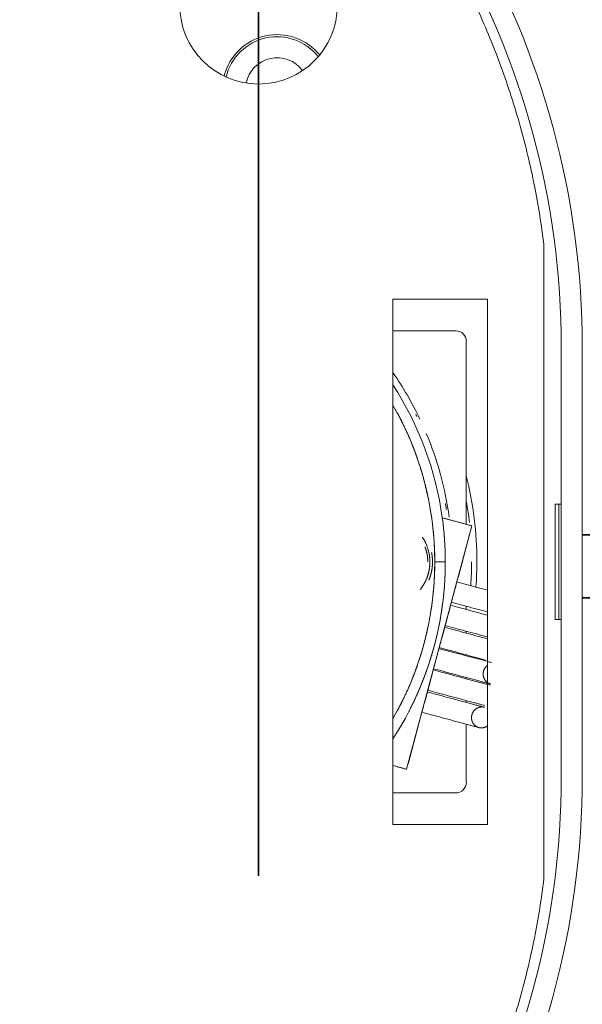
# Model space of a CAD drawing. Header units: millimetres. Extents: x 4 to 1188, y 1 to 840.
# Tile 90 of 203: x 253 to 261, y 683 to 696. Entities that reach past the tile are written whole.
import ezdxf

# ---------------------------------------------------------------- set-up
doc = ezdxf.new("R2010")
doc.units = ezdxf.units.MM
doc.layers.add('1', color=7, linetype='Continuous')
doc.styles.add('Arial Unicode MS', font='Arial Unicode MS')
doc.dimstyles.get("Standard").update_dxf_attribs({"dimtxt": 0.18, "dimasz": 0.18, "dimexe": 0.18, "dimexo": 0.0625, "dimgap": 0.09, "dimtad": 0, "dimtih": 1, "dimtoh": 1, "dimdec": 4, "dimzin": 0, "dimdsep": 46, "dimtxsty": 'Standard', "dimcen": 0.09, "dimadec": 0, "dimazin": 0, "dimtfac": 1, "dimtdec": 4, "dimtofl": 0, "dimtmove": 0, "dimatfit": 3, "dimfxl": 0, "dimtolj": 1, "dimtzin": 0, "dimarcsym": 0})

# ---------------------------------------------------------------- blocks, each defined once
blk = doc.blocks.new('_U10')
at = {"layer": '1', "color": 18, "lineweight": 35}
for p, q in [((238.717, 599.868), (238.717, 822.725)), ((414.26, 599.868), (414.26, 822.725)), ((238.717, 820.725), (414.26, 820.725))]:
    blk.add_line(p, q, dxfattribs=at)
at = {"layer": '1', "color": 18, "lineweight": 70}
for points in [[(238.717, 820.725), (242.217, 821.501), (242.217, 819.949)], [(414.26, 820.725), (410.76, 819.949), (410.76, 821.501)]]:
    blk.add_solid(points, dxfattribs=at)
at = {"layer": '1', "color": 18, "linetype": 'Continuous', "lineweight": 13, "insert": (315.971, 823.285), "char_height": 5, "attachment_point": 7, "line_spacing_factor": 1.047437, "style": 'Arial Unicode MS'}
blk.add_mtext('\\fArial Unicode MS|b0|i0;\\W1.0000;{\\H1.21x;(}1229{\\H1.21x;)}', dxfattribs=at)

msp = doc.modelspace()

# ---------------------------------------------------------------- linework, layer by layer
at = {"layer": '1', "color": 18, "linetype": 'Continuous', "lineweight": 35}
msp.add_line((256.3742, 684.3109), (256.3742, 808.7252), dxfattribs=at)
at = {"layer": '1', "color": 154, "linetype": 'Continuous', "lineweight": 13}
for p, q in [((260.2523, 692.8949), (260.2523, 684.2697)), ((258.2012, 685.0117), (258.2012, 692.1546)), ((258.2012, 692.1546), (259.487, 692.1546)), ((259.487, 692.1546), (259.487, 685.0117)), ((258.2013, 691.7252), (259.0553, 691.7252)), ((259.1981, 691.5824), (259.1981, 689.0939)), ((260.4886, 685.6621), (260.4886, 691.5025)), ((260.7743, 685.6621), (260.7743, 691.5025)), ((260.4071, 689.368), (260.4886, 689.368)), ((260.4071, 687.7966), (260.4071, 689.368)), ((260.4567, 687.7966), (260.4567, 689.368)), ((258.3868, 685.7618), (259.2742, 689.0736)), ((258.3868, 685.7618), (259.2742, 689.0736)), ((258.3868, 685.7618), (259.2742, 689.0736)), ((259.2742, 689.0736), (258.8717, 689.1814)), ((259.2742, 689.0736), (258.8717, 689.1814)), ((259.2742, 689.0736), (258.8717, 689.1814)), ((258.9124, 688.5824), (258.7696, 688.5824)), ((258.9124, 688.5824), (258.7696, 688.5824)), ((258.7696, 688.5824), (258.9124, 688.5824)), ((258.9124, 688.5824), (258.7696, 688.5824)), ((258.7696, 688.5824), (258.9124, 688.5824)), ((258.7696, 688.5824), (258.9124, 688.5824)), ((259.1981, 687.9785), (259.1981, 687.9345)), ((260.4886, 687.7966), (260.4071, 687.7966)), ((259.1981, 687.6387), (259.1981, 687.613)), ((259.1981, 687.3172), (259.1981, 687.305)), ((259.1981, 687.0092), (259.1981, 686.9917)), ((259.1981, 686.6959), (259.1981, 686.6702)), ((259.1981, 686.3745), (259.1981, 685.5824)), ((258.2012, 685.8115), (258.3868, 685.7618)), ((258.2012, 685.8115), (258.3868, 685.7618)), ((258.2012, 685.8115), (258.3868, 685.7618)), ((259.0553, 685.4395), (258.2013, 685.4395)), ((259.487, 685.0117), (258.2012, 685.0117))]:
    msp.add_line(p, q, dxfattribs=at)
at = {"layer": '1', "color": 154, "linetype": 'Continuous', "lineweight": 35}
for p, q in [((262.7696, 688.9502), (260.7743, 688.9502)), ((260.7743, 688.0931), (262.7696, 688.0931))]:
    msp.add_line(p, q, dxfattribs=at)
at = {"layer": '1', "color": 154, "linetype": 'Continuous', "lineweight": 13}
msp.add_circle((256.3742, 696.1537), 1.0714, dxfattribs=at)
for centre, radius, start, end in [((249.3457, 691.5025), 11.4286, 0, 60), ((249.3457, 691.5025), 11.1429, 0, 60), ((256.6267, 695.0109), 0.7429, 38.87438, 166.03875), ((256.6267, 695.0109), 0.7143, 38.42437, 166.49438), ((256.6267, 695.0109), 0.4286, 36.29812, 168.62062), ((259.0553, 691.5824), 0.1429, 0, 90), ((254.4838, 688.5824), 4.5214, 25.45313, 34.70062), ((254.4838, 688.5824), 4.4286, 7.77397, 32.92435), ((254.4838, 688.5824), 4.4286, 7.77397, 32.92435), ((254.4838, 688.5824), 4.4286, 7.77397, 32.92435), ((254.4838, 688.5824), 4.4286, 7.77397, 32.92435), ((254.4838, 688.5824), 4.4286, 7.77397, 32.92435), ((254.4838, 688.5824), 4.4286, 7.77397, 32.92435), ((254.4838, 688.5824), 4.2857, 360, 29.84344), ((254.4838, 688.5824), 4.2857, 360, 29.84344), ((254.4838, 688.5824), 4.2857, 360, 29.84344), ((254.4838, 688.5824), 4.5214, 7.70625, 22.725), ((254.4838, 688.5824), 4.8571, 0, 13.93313), ((254.4835, 688.5827), 4.5, 9.46669, 10.13429), ((254.4838, 688.5824), 4.7857, 6.40687, 9.91688), ((254.4838, 688.5824), 4.4286, 360, 7.77397), ((254.4838, 688.5824), 4.4286, 360, 7.77397), ((254.4838, 688.5824), 4.4286, 360, 7.77397), ((254.4838, 688.5824), 4.2857, 330.15656, 360), ((254.4838, 688.5824), 4.4286, 327.07821, 360), ((254.4838, 688.5824), 4.2857, 330.15656, 360), ((254.4838, 688.5824), 4.4286, 327.07821, 360), ((254.4838, 688.5824), 4.2857, 330.15656, 360), ((254.4838, 688.5824), 4.4286, 327.07821, 360), ((254.4838, 688.5824), 4.7857, 356.16938, 0), ((254.4838, 688.5824), 4.8571, 356.0175, 0), ((249.3457, 685.6621), 11.1429, 300, 360), ((249.3457, 685.6621), 11.4286, 300, 360), ((259.0553, 685.5824), 0.1429, 270, 0)]:
    msp.add_arc(centre, radius, start, end, dxfattribs=at)
for points, weights in [([(254.8672, 701.0343), (257.8984, 699.2844), (259.8275, 696.3658), (260.2523, 692.8949)], [0.527058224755, 0.490523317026, 0.490986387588, 0.528447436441]), ([(258.5125, 690.5869), (258.5168, 690.5784), (258.521, 690.5699), (258.5252, 690.5613)], [1, 0.999996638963, 0.999996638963, 1]), ([(258.9222, 689.3229), (258.9238, 689.3135), (258.9253, 689.3041), (258.9268, 689.2947)], [1, 0.999996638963, 0.999996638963, 1]), ([(258.6742, 688.5824), (258.6742, 688.649), (258.6628, 688.7185), (258.6366, 688.7876)], [0.956578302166, 0.85780162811, 0.774324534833, 0.706147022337]), ([(258.6742, 688.5824), (258.6742, 688.635), (258.6671, 688.6895), (258.6511, 688.7444)], [0.956578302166, 0.876853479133, 0.807095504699, 0.747304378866]), ([(258.6742, 688.5824), (258.6742, 688.635), (258.6671, 688.6895), (258.6511, 688.7444)], [0.956578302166, 0.876853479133, 0.807095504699, 0.747304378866]), ([(259.0693, 688.3088), (259.0693, 688.3088), (258.9953, 688.0328), (258.9953, 688.0328)], [1, 0.333351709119, 0.33333333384, 0.999944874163]), ([(259.0693, 688.3088), (259.0693, 688.3088), (258.9953, 688.0328), (258.9953, 688.0328)], [1, 0.333351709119, 0.33333333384, 0.999944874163]), ([(259.0693, 688.3088), (259.0693, 688.3088), (258.9953, 688.0328), (258.9953, 688.0328)], [1, 0.333351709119, 0.33333333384, 0.999944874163]), ([(258.9843, 687.9917), (258.9843, 687.9917), (258.9104, 687.7157), (258.9104, 687.7157)], [1, 0.333351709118, 0.33333333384, 0.999944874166]), ([(258.9843, 687.9917), (258.9843, 687.9917), (258.9104, 687.7157), (258.9104, 687.7157)], [1, 0.333351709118, 0.33333333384, 0.999944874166]), ([(258.9843, 687.9917), (258.9843, 687.9917), (258.9104, 687.7157), (258.9104, 687.7157)], [1, 0.333351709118, 0.33333333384, 0.999944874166]), ([(258.904, 687.6918), (258.904, 687.6918), (258.83, 687.4158), (258.83, 687.4158)], [1, 0.333351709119, 0.33333333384, 0.999944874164]), ([(258.904, 687.6918), (258.904, 687.6918), (258.83, 687.4158), (258.83, 687.4158)], [1, 0.333351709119, 0.33333333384, 0.999944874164]), ([(258.904, 687.6918), (258.904, 687.6918), (258.83, 687.4158), (258.83, 687.4158)], [1, 0.333351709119, 0.33333333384, 0.999944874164]), ([(258.827, 687.4044), (258.827, 687.4044), (258.8146, 687.3584), (258.79, 687.2664)], [1, 0.666668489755, 0.500001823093, 0.500000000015]), ([(258.827, 687.4044), (258.827, 687.4044), (258.8146, 687.3584), (258.79, 687.2664)], [1, 0.666668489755, 0.500001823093, 0.500000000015]), ([(258.827, 687.4044), (258.827, 687.4044), (258.8146, 687.3584), (258.79, 687.2664)], [1, 0.666668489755, 0.500001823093, 0.500000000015]), ([(259.5282, 686.9208), (259.4175, 686.9504), (259.3581, 687.0804), (259.4868, 687.1745)], [1, 0.545822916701, 0.401061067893, 0.565714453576]), ([(259.5282, 686.9208), (259.4175, 686.9504), (259.3581, 687.0804), (259.4868, 687.1745)], [1, 0.545822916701, 0.401061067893, 0.565714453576]), ([(259.5282, 686.9208), (259.4175, 686.9504), (259.3581, 687.0804), (259.4868, 687.1745)], [1, 0.545822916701, 0.401061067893, 0.565714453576]), ([(258.7327, 687.0525), (258.7004, 686.932), (258.6747, 686.8361), (258.6747, 686.8361)], [0.548477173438, 0.412373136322, 0.562862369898, 0.999944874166]), ([(258.7327, 687.0525), (258.7004, 686.932), (258.6747, 686.8361), (258.6747, 686.8361)], [0.548477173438, 0.412373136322, 0.562862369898, 0.999944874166]), ([(258.7327, 687.0525), (258.7004, 686.932), (258.6747, 686.8361), (258.6747, 686.8361)], [0.548477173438, 0.412373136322, 0.562862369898, 0.999944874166]), ([(258.6683, 686.8122), (258.6683, 686.8122), (258.5943, 686.5362), (258.5943, 686.5362)], [1, 0.333351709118, 0.33333333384, 0.999944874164]), ([(258.6683, 686.8122), (258.6683, 686.8122), (258.5943, 686.5362), (258.5943, 686.5362)], [1, 0.333351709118, 0.33333333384, 0.999944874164]), ([(258.6683, 686.8122), (258.6683, 686.8122), (258.5943, 686.5362), (258.5943, 686.5362)], [1, 0.333351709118, 0.33333333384, 0.999944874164]), ([(259.3695, 686.3285), (259.1035, 686.3997), (259.1775, 686.6757), (259.4434, 686.6044)], [1, 0.333333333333, 0.333333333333, 1]), ([(259.3695, 686.3285), (259.1035, 686.3997), (259.1775, 686.6757), (259.4434, 686.6044)], [1, 0.333333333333, 0.333333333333, 1]), ([(259.3695, 686.3285), (259.1035, 686.3997), (259.1775, 686.6757), (259.4434, 686.6044)], [1, 0.333333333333, 0.333333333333, 1]), ([(259.4873, 686.3525), (259.4493, 686.3234), (259.4062, 686.3186), (259.3695, 686.3285)], [0.561392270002, 0.637266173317, 0.783468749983, 1]), ([(259.4873, 686.3525), (259.4493, 686.3234), (259.4062, 686.3186), (259.3695, 686.3285)], [0.561392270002, 0.637266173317, 0.783468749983, 1]), ([(259.4873, 686.3525), (259.4493, 686.3234), (259.4062, 686.3186), (259.3695, 686.3285)], [0.561392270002, 0.637266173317, 0.783468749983, 1]), ([(260.2523, 684.2697), (259.8275, 680.7988), (257.8984, 677.8802), (254.8672, 676.1303)], [0.528447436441, 0.490986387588, 0.490523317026, 0.527058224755])]:
    msp.add_rational_spline(points, weights, degree=3, dxfattribs=at)
for points, degree, knots in [([(258.2569, 690.6149), (258.2602, 690.6088), (258.3627, 690.417), (258.5239, 690.028), (258.6461, 689.625), (258.7283, 689.2121), (258.7696, 688.793), (258.7696, 688.5824)], 2, [0, 0, 0, 0.0065567, 0.2052454, 0.403934, 0.6026227, 0.8013113, 1, 1, 1]), ([(258.2569, 690.6149), (258.2602, 690.6088), (258.3627, 690.417), (258.5239, 690.028), (258.6461, 689.625), (258.7283, 689.2121), (258.7696, 688.793), (258.7696, 688.5824)], 2, [0, 0, 0, 0.0065567, 0.2052454, 0.403934, 0.6026227, 0.8013113, 1, 1, 1]), ([(258.2569, 690.6149), (258.2602, 690.6088), (258.3627, 690.417), (258.5239, 690.028), (258.6461, 689.625), (258.7283, 689.2121), (258.7696, 688.793), (258.7696, 688.5824)], 2, [0, 0, 0, 0.0065567, 0.2052454, 0.403934, 0.6026227, 0.8013113, 1, 1, 1]), ([(258.7028, 688.5824), (258.7028, 688.6122), (258.697, 688.6714), (258.6795, 688.7594), (258.6337, 688.8699), (258.6005, 688.9197)], 2, [0, 0, 0, 0.1666667, 0.3333333, 0.6666667, 1, 1, 1]), ([(258.7256, 688.7102), (258.7259, 688.709), (258.7323, 688.6768), (258.7385, 688.6141), (258.7385, 688.5824)], 2, [0, 0, 0, 0.0193675, 0.5096837, 1, 1, 1]), ([(258.2452, 686.2447), (258.3172, 686.3606), (258.4686, 686.6414), (258.6148, 686.976), (258.7331, 687.3215), (258.8224, 687.6756), (258.8824, 688.0358), (258.9124, 688.3997), (258.9124, 688.5824)], 2, [0, 0, 0, 0.1107982, 0.2589985, 0.4071988, 0.5553991, 0.7035994, 0.8517997, 1, 1, 1]), ([(258.2452, 686.2447), (258.3172, 686.3606), (258.4686, 686.6414), (258.6148, 686.976), (258.7331, 687.3215), (258.8224, 687.6756), (258.8824, 688.0358), (258.9124, 688.3997), (258.9124, 688.5824)], 2, [0, 0, 0, 0.1107982, 0.2589985, 0.4071988, 0.5553991, 0.7035994, 0.8517997, 1, 1, 1]), ([(258.2452, 686.2447), (258.3172, 686.3606), (258.4686, 686.6414), (258.6148, 686.976), (258.7331, 687.3215), (258.8224, 687.6756), (258.8824, 688.0358), (258.9124, 688.3997), (258.9124, 688.5824)], 2, [0, 0, 0, 0.1107982, 0.2589985, 0.4071988, 0.5553991, 0.7035994, 0.8517997, 1, 1, 1]), ([(258.7696, 688.5824), (258.7696, 688.3719), (258.7283, 687.9528), (258.6462, 687.5398), (258.5239, 687.1369), (258.3628, 686.7479), (258.2602, 686.556), (258.2569, 686.5499)], 2, [0, 0, 0, 0.1986887, 0.3973773, 0.596066, 0.7947546, 0.9934433, 1, 1, 1]), ([(258.7696, 688.5824), (258.7696, 688.3719), (258.7283, 687.9528), (258.6462, 687.5398), (258.5239, 687.1369), (258.3628, 686.7479), (258.2602, 686.556), (258.2569, 686.5499)], 2, [0, 0, 0, 0.1986887, 0.3973773, 0.596066, 0.7947546, 0.9934433, 1, 1, 1]), ([(258.7696, 688.5824), (258.7696, 688.3719), (258.7283, 687.9528), (258.6462, 687.5398), (258.5239, 687.1369), (258.3628, 686.7479), (258.2602, 686.556), (258.2569, 686.5499)], 2, [0, 0, 0, 0.1986887, 0.3973773, 0.596066, 0.7947546, 0.9934433, 1, 1, 1]), ([(258.5706, 688.2042), (258.5864, 688.224), (258.6336, 688.2947), (258.6794, 688.4052), (258.6969, 688.4932), (258.7028, 688.5524), (258.7028, 688.5824)], 2, [0, 0, 0, 0.1237678, 0.4158452, 0.7079226, 0.8539613, 1, 1, 1]), ([(258.6629, 688.3659), (258.6811, 688.4136), (258.6969, 688.4932), (258.7028, 688.5524), (258.7028, 688.5824)], 2, [0, 0, 0, 0.461352, 0.730676, 1, 1, 1]), ([(258.6629, 688.3659), (258.6811, 688.4136), (258.6969, 688.4932), (258.7028, 688.5524), (258.7028, 688.5824)], 2, [0, 0, 0, 0.461352, 0.730676, 1, 1, 1]), ([(258.9124, 688.5824), (258.9124, 688.3998), (258.8824, 688.0359), (258.8225, 687.6757), (258.7367, 687.3357), (258.6833, 687.1764)], 2, [0, 0, 0, 0.2550776, 0.5101553, 0.7652329, 1, 1, 1]), ([(258.9124, 688.5824), (258.9124, 688.3998), (258.8824, 688.0359), (258.8225, 687.6757), (258.7367, 687.3357), (258.6833, 687.1764)], 2, [0, 0, 0, 0.2550776, 0.5101553, 0.7652329, 1, 1, 1]), ([(258.7385, 688.5824), (258.7385, 688.5508), (258.7323, 688.4881), (258.7138, 688.3949), (258.6895, 688.3363), (258.6895, 688.3363)], 2, [0, 0, 0, 0.2499063, 0.4998126, 0.9996251, 1, 1, 1]), ([(258.7385, 688.5824), (258.7385, 688.5508), (258.7323, 688.4881), (258.7156, 688.4038), (258.6963, 688.3532)], 2, [0, 0, 0, 0.2692877, 0.5385755, 1, 1, 1]), ([(258.7385, 688.5824), (258.7385, 688.5508), (258.7323, 688.4881), (258.7156, 688.4038), (258.6963, 688.3532)], 2, [0, 0, 0, 0.2692877, 0.5385755, 1, 1, 1]), ([(258.9124, 688.5824), (258.9124, 688.3998), (258.8824, 688.0359), (258.8225, 687.6757), (258.7439, 687.3644), (258.7017, 687.2325)], 2, [0, 0, 0, 0.2660547, 0.5321095, 0.7981642, 1, 1, 1]), ([(259.4871, 688.1969), (259.44, 688.2095), (259.3412, 688.236), (259.1957, 688.2749), (259.1082, 688.2984), (259.0693, 688.3088)], 3, [0, 0, 0, 0, 0.3224502, 0.6612251, 1, 1, 1, 1]), ([(259.0693, 688.3088), (259.1082, 688.2984), (259.1957, 688.2749), (259.3412, 688.236), (259.44, 688.2095), (259.4871, 688.1969)], 3, [0, 0, 0, 0, 0.3387749, 0.6775498, 1, 1, 1, 1]), ([(259.4871, 688.1969), (259.44, 688.2095), (259.3412, 688.236), (259.1957, 688.2749), (259.1082, 688.2984), (259.0693, 688.3088)], 3, [0, 0, 0, 0, 0.3224502, 0.6612251, 1, 1, 1, 1]), ([(259.0693, 688.3088), (259.1082, 688.2984), (259.1957, 688.2749), (259.3412, 688.236), (259.44, 688.2095), (259.4871, 688.1969)], 3, [0, 0, 0, 0, 0.3387749, 0.6775498, 1, 1, 1, 1]), ([(259.0693, 688.3088), (259.1082, 688.2984), (259.1957, 688.2749), (259.3412, 688.236), (259.44, 688.2095), (259.4871, 688.1969)], 3, [0, 0, 0, 0, 0.3387749, 0.6775498, 1, 1, 1, 1]), ([(259.4871, 688.1969), (259.44, 688.2095), (259.3412, 688.236), (259.1957, 688.2749), (259.1082, 688.2984), (259.0693, 688.3088)], 3, [0, 0, 0, 0, 0.3224502, 0.6612251, 1, 1, 1, 1]), ([(259.4876, 687.8568), (259.4857, 687.8574), (259.4601, 687.8642), (259.3853, 687.8843), (259.2586, 687.9182), (259.1108, 687.9578), (259.0233, 687.9813), (258.9843, 687.9917)], 3, [0, 0, 0, 0, 0.011535, 0.1527443, 0.4351629, 0.7175814, 1, 1, 1, 1]), ([(259.4876, 687.8568), (259.4857, 687.8574), (259.4601, 687.8642), (259.3853, 687.8843), (259.2586, 687.9182), (259.1108, 687.9578), (259.0233, 687.9813), (258.9843, 687.9917)], 3, [0, 0, 0, 0, 0.011535, 0.1527443, 0.4351629, 0.7175814, 1, 1, 1, 1]), ([(258.9843, 687.9917), (259.0233, 687.9813), (259.1108, 687.9578), (259.2586, 687.9182), (259.3853, 687.8843), (259.4601, 687.8642), (259.4857, 687.8574), (259.4876, 687.8568)], 3, [0, 0, 0, 0, 0.2824186, 0.5648371, 0.8472557, 0.988465, 1, 1, 1, 1]), ([(259.4876, 687.8568), (259.4857, 687.8574), (259.4601, 687.8642), (259.3853, 687.8843), (259.2586, 687.9182), (259.1108, 687.9578), (259.0233, 687.9813), (258.9843, 687.9917)], 3, [0, 0, 0, 0, 0.011535, 0.1527443, 0.4351629, 0.7175814, 1, 1, 1, 1]), ([(258.9843, 687.9917), (259.0233, 687.9813), (259.1108, 687.9578), (259.2586, 687.9182), (259.3853, 687.8843), (259.4601, 687.8642), (259.4857, 687.8574), (259.4876, 687.8568)], 3, [0, 0, 0, 0, 0.2824186, 0.5648371, 0.8472557, 0.988465, 1, 1, 1, 1]), ([(258.9843, 687.9917), (259.0233, 687.9813), (259.1108, 687.9578), (259.2586, 687.9182), (259.3853, 687.8843), (259.4601, 687.8642), (259.4857, 687.8574), (259.4876, 687.8568)], 3, [0, 0, 0, 0, 0.2824186, 0.5648371, 0.8472557, 0.988465, 1, 1, 1, 1]), ([(258.9953, 688.0328), (259.0343, 688.0224), (259.1218, 687.999), (259.2696, 687.9593), (259.3944, 687.9259), (259.4656, 687.9068), (259.4877, 687.9009)], 3, [0, 0, 0, 0, 0.2887253, 0.5774506, 0.8661758, 1, 1, 1, 1]), ([(259.4877, 687.9009), (259.4656, 687.9068), (259.3944, 687.9259), (259.2696, 687.9593), (259.1218, 687.999), (259.0343, 688.0224), (258.9953, 688.0328)], 3, [0, 0, 0, 0, 0.1338242, 0.4225494, 0.7112747, 1, 1, 1, 1]), ([(258.9953, 688.0328), (259.0343, 688.0224), (259.1218, 687.999), (259.2696, 687.9593), (259.3944, 687.9259), (259.4656, 687.9068), (259.4877, 687.9009)], 3, [0, 0, 0, 0, 0.2887253, 0.5774506, 0.8661758, 1, 1, 1, 1]), ([(259.4877, 687.9009), (259.4656, 687.9068), (259.3944, 687.9259), (259.2696, 687.9593), (259.1218, 687.999), (259.0343, 688.0224), (258.9953, 688.0328)], 3, [0, 0, 0, 0, 0.1338242, 0.4225494, 0.7112747, 1, 1, 1, 1]), ([(259.4877, 687.9009), (259.4656, 687.9068), (259.3944, 687.9259), (259.2696, 687.9593), (259.1218, 687.999), (259.0343, 688.0224), (258.9953, 688.0328)], 3, [0, 0, 0, 0, 0.1338242, 0.4225494, 0.7112747, 1, 1, 1, 1]), ([(258.9953, 688.0328), (259.0343, 688.0224), (259.1218, 687.999), (259.2696, 687.9593), (259.3944, 687.9259), (259.4656, 687.9068), (259.4877, 687.9009)], 3, [0, 0, 0, 0, 0.2887253, 0.5774506, 0.8661758, 1, 1, 1, 1]), ([(258.904, 687.6918), (258.9429, 687.6814), (259.0304, 687.6579), (259.1783, 687.6183), (259.3049, 687.5844), (259.4021, 687.5583), (259.4546, 687.5442), (259.4827, 687.5367), (259.4887, 687.5351)], 3, [0, 0, 0, 0, 0.241628, 0.4832559, 0.7248839, 0.8456979, 0.9665119, 1, 1, 1, 1]), ([(258.904, 687.6918), (258.9429, 687.6814), (259.0304, 687.6579), (259.1783, 687.6183), (259.3049, 687.5844), (259.4021, 687.5583), (259.4546, 687.5442), (259.4827, 687.5367), (259.4887, 687.5351)], 3, [0, 0, 0, 0, 0.241628, 0.4832559, 0.7248839, 0.8456979, 0.9665119, 1, 1, 1, 1]), ([(259.4887, 687.5351), (259.4827, 687.5367), (259.4546, 687.5442), (259.4021, 687.5583), (259.3049, 687.5844), (259.1783, 687.6183), (259.0304, 687.6579), (258.9429, 687.6814), (258.904, 687.6918)], 3, [0, 0, 0, 0, 0.0334881, 0.1543021, 0.2751161, 0.5167441, 0.758372, 1, 1, 1, 1]), ([(258.904, 687.6918), (258.9429, 687.6814), (259.0304, 687.6579), (259.1783, 687.6183), (259.3049, 687.5844), (259.4021, 687.5583), (259.4546, 687.5442), (259.4827, 687.5367), (259.4887, 687.5351)], 3, [0, 0, 0, 0, 0.241628, 0.4832559, 0.7248839, 0.8456979, 0.9665119, 1, 1, 1, 1]), ([(259.4887, 687.5351), (259.4827, 687.5367), (259.4546, 687.5442), (259.4021, 687.5583), (259.3049, 687.5844), (259.1783, 687.6183), (259.0304, 687.6579), (258.9429, 687.6814), (258.904, 687.6918)], 3, [0, 0, 0, 0, 0.0334881, 0.1543021, 0.2751161, 0.5167441, 0.758372, 1, 1, 1, 1]), ([(259.4887, 687.5351), (259.4827, 687.5367), (259.4546, 687.5442), (259.4021, 687.5583), (259.3049, 687.5844), (259.1783, 687.6183), (259.0304, 687.6579), (258.9429, 687.6814), (258.904, 687.6918)], 3, [0, 0, 0, 0, 0.0334881, 0.1543021, 0.2751161, 0.5167441, 0.758372, 1, 1, 1, 1]), ([(258.9104, 687.7157), (258.9493, 687.7053), (259.0368, 687.6818), (259.1847, 687.6422), (259.3113, 687.6083), (259.4085, 687.5823), (259.4588, 687.5688), (259.4848, 687.5618), (259.4887, 687.5608)], 3, [0, 0, 0, 0, 0.2445642, 0.4891284, 0.7336925, 0.8559746, 0.9782567, 1, 1, 1, 1]), ([(258.9104, 687.7157), (258.9493, 687.7053), (259.0368, 687.6818), (259.1847, 687.6422), (259.3113, 687.6083), (259.4085, 687.5823), (259.4588, 687.5688), (259.4848, 687.5618), (259.4887, 687.5608)], 3, [0, 0, 0, 0, 0.2445642, 0.4891284, 0.7336925, 0.8559746, 0.9782567, 1, 1, 1, 1]), ([(259.4887, 687.5608), (259.4848, 687.5618), (259.4588, 687.5688), (259.4085, 687.5823), (259.3113, 687.6083), (259.1847, 687.6422), (259.0368, 687.6818), (258.9493, 687.7053), (258.9104, 687.7157)], 3, [0, 0, 0, 0, 0.0217433, 0.1440254, 0.2663075, 0.5108716, 0.7554358, 1, 1, 1, 1]), ([(258.9104, 687.7157), (258.9493, 687.7053), (259.0368, 687.6818), (259.1847, 687.6422), (259.3113, 687.6083), (259.4085, 687.5823), (259.4588, 687.5688), (259.4848, 687.5618), (259.4887, 687.5608)], 3, [0, 0, 0, 0, 0.2445642, 0.4891284, 0.7336925, 0.8559746, 0.9782567, 1, 1, 1, 1]), ([(259.4887, 687.5608), (259.4848, 687.5618), (259.4588, 687.5688), (259.4085, 687.5823), (259.3113, 687.6083), (259.1847, 687.6422), (259.0368, 687.6818), (258.9493, 687.7053), (258.9104, 687.7157)], 3, [0, 0, 0, 0, 0.0217433, 0.1440254, 0.2663075, 0.5108716, 0.7554358, 1, 1, 1, 1]), ([(259.4887, 687.5608), (259.4848, 687.5618), (259.4588, 687.5688), (259.4085, 687.5823), (259.3113, 687.6083), (259.1847, 687.6422), (259.0368, 687.6818), (258.9493, 687.7053), (258.9104, 687.7157)], 3, [0, 0, 0, 0, 0.0217433, 0.1440254, 0.2663075, 0.5108716, 0.7554358, 1, 1, 1, 1]), ([(259.5399, 687.2134), (259.5318, 687.2156), (259.5062, 687.2224), (259.4584, 687.2352), (259.3943, 687.2524), (259.3251, 687.271), (259.2279, 687.297), (259.1013, 687.3309), (258.9534, 687.3706), (258.8659, 687.394), (258.827, 687.4044)], 3, [0, 0, 0, 0, 0.047619, 0.1428571, 0.2380952, 0.3333333, 0.4285714, 0.6190476, 0.8095238, 1, 1, 1, 1]), ([(259.5399, 687.2134), (259.5318, 687.2156), (259.5062, 687.2224), (259.4584, 687.2352), (259.3943, 687.2524), (259.3251, 687.271), (259.2279, 687.297), (259.1013, 687.3309), (258.9534, 687.3706), (258.8659, 687.394), (258.827, 687.4044)], 3, [0, 0, 0, 0, 0.047619, 0.1428571, 0.2380952, 0.3333333, 0.4285714, 0.6190476, 0.8095238, 1, 1, 1, 1]), ([(258.827, 687.4044), (258.8659, 687.394), (258.9534, 687.3706), (259.1013, 687.3309), (259.2279, 687.297), (259.3251, 687.271), (259.3943, 687.2524), (259.4584, 687.2352), (259.5062, 687.2224), (259.5318, 687.2156), (259.5399, 687.2134)], 3, [0, 0, 0, 0, 0.1904762, 0.3809524, 0.5714286, 0.6666667, 0.7619048, 0.8571429, 0.952381, 1, 1, 1, 1]), ([(258.827, 687.4044), (258.8659, 687.394), (258.9534, 687.3706), (259.1013, 687.3309), (259.2279, 687.297), (259.3251, 687.271), (259.3943, 687.2524), (259.4584, 687.2352), (259.5062, 687.2224), (259.5318, 687.2156), (259.5399, 687.2134)], 3, [0, 0, 0, 0, 0.1904762, 0.3809524, 0.5714286, 0.6666667, 0.7619048, 0.8571429, 0.952381, 1, 1, 1, 1]), ([(259.5399, 687.2134), (259.5318, 687.2156), (259.5062, 687.2224), (259.4584, 687.2352), (259.3943, 687.2524), (259.3251, 687.271), (259.2279, 687.297), (259.1013, 687.3309), (258.9534, 687.3706), (258.8659, 687.394), (258.827, 687.4044)], 3, [0, 0, 0, 0, 0.047619, 0.1428571, 0.2380952, 0.3333333, 0.4285714, 0.6190476, 0.8095238, 1, 1, 1, 1]), ([(258.827, 687.4044), (258.8659, 687.394), (258.9534, 687.3706), (259.1013, 687.3309), (259.2279, 687.297), (259.3251, 687.271), (259.3943, 687.2524), (259.4584, 687.2352), (259.5062, 687.2224), (259.5318, 687.2156), (259.5399, 687.2134)], 3, [0, 0, 0, 0, 0.1904762, 0.3809524, 0.5714286, 0.6666667, 0.7619048, 0.8571429, 0.952381, 1, 1, 1, 1]), ([(259.4603, 687.2469), (259.4401, 687.2523), (259.3974, 687.2638), (259.3281, 687.2823), (259.231, 687.3084), (259.1043, 687.3423), (258.9565, 687.3819), (258.8689, 687.4054), (258.83, 687.4158)], 3, [0, 0, 0, 0, 0.1111111, 0.2222222, 0.3333333, 0.5555556, 0.7777778, 1, 1, 1, 1]), ([(259.4603, 687.2469), (259.4401, 687.2523), (259.3974, 687.2638), (259.3281, 687.2823), (259.231, 687.3084), (259.1043, 687.3423), (258.9565, 687.3819), (258.8689, 687.4054), (258.83, 687.4158)], 3, [0, 0, 0, 0, 0.1111111, 0.2222222, 0.3333333, 0.5555556, 0.7777778, 1, 1, 1, 1]), ([(258.83, 687.4158), (258.8689, 687.4054), (258.9565, 687.3819), (259.1043, 687.3423), (259.231, 687.3084), (259.3281, 687.2823), (259.3974, 687.2638), (259.4401, 687.2523), (259.4603, 687.2469)], 3, [0, 0, 0, 0, 0.2222222, 0.4444444, 0.6666667, 0.7777778, 0.8888889, 1, 1, 1, 1]), ([(259.4603, 687.2469), (259.4401, 687.2523), (259.3974, 687.2638), (259.3281, 687.2823), (259.231, 687.3084), (259.1043, 687.3423), (258.9565, 687.3819), (258.8689, 687.4054), (258.83, 687.4158)], 3, [0, 0, 0, 0, 0.1111111, 0.2222222, 0.3333333, 0.5555556, 0.7777778, 1, 1, 1, 1]), ([(258.83, 687.4158), (258.8689, 687.4054), (258.9565, 687.3819), (259.1043, 687.3423), (259.231, 687.3084), (259.3281, 687.2823), (259.3974, 687.2638), (259.4401, 687.2523), (259.4603, 687.2469)], 3, [0, 0, 0, 0, 0.2222222, 0.4444444, 0.6666667, 0.7777778, 0.8888889, 1, 1, 1, 1]), ([(258.83, 687.4158), (258.8689, 687.4054), (258.9565, 687.3819), (259.1043, 687.3423), (259.231, 687.3084), (259.3281, 687.2823), (259.3974, 687.2638), (259.4401, 687.2523), (259.4603, 687.2469)], 3, [0, 0, 0, 0, 0.2222222, 0.4444444, 0.6666667, 0.7777778, 0.8888889, 1, 1, 1, 1]), ([(258.6495, 687.0791), (258.6001, 686.9423), (258.4687, 686.6415), (258.3172, 686.3606), (258.2452, 686.2447)], 2, [0, 0, 0, 0.3133134, 0.7061828, 1, 1, 1]), ([(258.6495, 687.0791), (258.6001, 686.9423), (258.4687, 686.6415), (258.3172, 686.3606), (258.2452, 686.2447)], 2, [0, 0, 0, 0.3133134, 0.7061828, 1, 1, 1]), ([(258.6495, 687.0791), (258.6001, 686.9423), (258.4687, 686.6415), (258.3172, 686.3606), (258.2452, 686.2447)], 2, [0, 0, 0, 0.3133134, 0.7061828, 1, 1, 1]), ([(259.4616, 686.9211), (259.4534, 686.9233), (259.4279, 686.9301), (259.3801, 686.9429), (259.316, 686.9601), (259.2468, 686.9786), (259.1496, 687.0047), (259.0229, 687.0386), (258.8751, 687.0782), (258.7876, 687.1017), (258.7486, 687.1121)], 3, [0, 0, 0, 0, 0.047619, 0.1428571, 0.2380952, 0.3333333, 0.4285714, 0.6190476, 0.8095238, 1, 1, 1, 1]), ([(259.5238, 686.9044), (259.5126, 686.9074), (259.4865, 686.9144), (259.4374, 686.9275), (259.3801, 686.9429), (259.316, 686.9601), (259.2468, 686.9786), (259.1496, 687.0047), (259.0229, 687.0386), (258.8751, 687.0782), (258.7876, 687.1017), (258.7486, 687.1121)], 3, [0, 0, 0, 0, 0.0833333, 0.1666667, 0.25, 0.3333333, 0.4166667, 0.5, 0.6666667, 0.8333333, 1, 1, 1, 1]), ([(258.7486, 687.1121), (258.7876, 687.1017), (258.8751, 687.0782), (259.0229, 687.0386), (259.1496, 687.0047), (259.2468, 686.9786), (259.316, 686.9601), (259.3801, 686.9429), (259.4374, 686.9275), (259.4865, 686.9144), (259.5126, 686.9074), (259.5238, 686.9044)], 3, [0, 0, 0, 0, 0.1666667, 0.3333333, 0.5, 0.5833333, 0.6666667, 0.75, 0.8333333, 0.9166667, 1, 1, 1, 1]), ([(258.7486, 687.1121), (258.7876, 687.1017), (258.8751, 687.0782), (259.0229, 687.0386), (259.1496, 687.0047), (259.2468, 686.9786), (259.316, 686.9601), (259.3801, 686.9429), (259.4374, 686.9275), (259.4865, 686.9144), (259.5126, 686.9074), (259.5238, 686.9044)], 3, [0, 0, 0, 0, 0.1666667, 0.3333333, 0.5, 0.5833333, 0.6666667, 0.75, 0.8333333, 0.9166667, 1, 1, 1, 1]), ([(258.7486, 687.1121), (258.7876, 687.1017), (258.8751, 687.0782), (259.0229, 687.0386), (259.1496, 687.0047), (259.2468, 686.9786), (259.316, 686.9601), (259.3801, 686.9429), (259.4374, 686.9275), (259.4865, 686.9144), (259.5126, 686.9074), (259.5238, 686.9044)], 3, [0, 0, 0, 0, 0.1666667, 0.3333333, 0.5, 0.5833333, 0.6666667, 0.75, 0.8333333, 0.9166667, 1, 1, 1, 1]), ([(259.4616, 686.9211), (259.4534, 686.9233), (259.4279, 686.9301), (259.3801, 686.9429), (259.316, 686.9601), (259.2468, 686.9786), (259.1496, 687.0047), (259.0229, 687.0386), (258.8751, 687.0782), (258.7876, 687.1017), (258.7486, 687.1121)], 3, [0, 0, 0, 0, 0.047619, 0.1428571, 0.2380952, 0.3333333, 0.4285714, 0.6190476, 0.8095238, 1, 1, 1, 1]), ([(258.753, 687.1285), (258.7919, 687.118), (258.8795, 687.0946), (259.0273, 687.055), (259.154, 687.021), (259.2511, 686.995), (259.3204, 686.9764), (259.3845, 686.9593), (259.4418, 686.9439), (259.4909, 686.9308), (259.517, 686.9237), (259.5282, 686.9208)], 3, [0, 0, 0, 0, 0.1666667, 0.3333333, 0.5, 0.5833333, 0.6666667, 0.75, 0.8333333, 0.9166667, 1, 1, 1, 1]), ([(258.753, 687.1285), (258.7919, 687.118), (258.8795, 687.0946), (259.0273, 687.055), (259.154, 687.021), (259.2511, 686.995), (259.3204, 686.9764), (259.3845, 686.9593), (259.4418, 686.9439), (259.4909, 686.9308), (259.517, 686.9237), (259.5282, 686.9208)], 3, [0, 0, 0, 0, 0.1666667, 0.3333333, 0.5, 0.5833333, 0.6666667, 0.75, 0.8333333, 0.9166667, 1, 1, 1, 1]), ([(259.5282, 686.9208), (259.517, 686.9237), (259.4909, 686.9308), (259.4418, 686.9439), (259.3845, 686.9593), (259.3204, 686.9764), (259.2511, 686.995), (259.154, 687.021), (259.0273, 687.055), (258.8795, 687.0946), (258.7919, 687.118), (258.753, 687.1285)], 3, [0, 0, 0, 0, 0.0833333, 0.1666667, 0.25, 0.3333333, 0.4166667, 0.5, 0.6666667, 0.8333333, 1, 1, 1, 1]), ([(259.5282, 686.9208), (259.517, 686.9237), (259.4909, 686.9308), (259.4418, 686.9439), (259.3845, 686.9593), (259.3204, 686.9764), (259.2511, 686.995), (259.154, 687.021), (259.0273, 687.055), (258.8795, 687.0946), (258.7919, 687.118), (258.753, 687.1285)], 3, [0, 0, 0, 0, 0.0833333, 0.1666667, 0.25, 0.3333333, 0.4166667, 0.5, 0.6666667, 0.8333333, 1, 1, 1, 1]), ([(258.753, 687.1285), (258.7919, 687.118), (258.8795, 687.0946), (259.0273, 687.055), (259.154, 687.021), (259.2511, 686.995), (259.3204, 686.9764), (259.3845, 686.9593), (259.4418, 686.9439), (259.4909, 686.9308), (259.517, 686.9237), (259.5282, 686.9208)], 3, [0, 0, 0, 0, 0.1666667, 0.3333333, 0.5, 0.5833333, 0.6666667, 0.75, 0.8333333, 0.9166667, 1, 1, 1, 1]), ([(259.5282, 686.9208), (259.517, 686.9237), (259.4909, 686.9308), (259.4418, 686.9439), (259.3845, 686.9593), (259.3204, 686.9764), (259.2511, 686.995), (259.154, 687.021), (259.0273, 687.055), (258.8795, 687.0946), (258.7919, 687.118), (258.753, 687.1285)], 3, [0, 0, 0, 0, 0.0833333, 0.1666667, 0.25, 0.3333333, 0.4166667, 0.5, 0.6666667, 0.8333333, 1, 1, 1, 1]), ([(259.5282, 686.9208), (259.5217, 686.9225), (259.5091, 686.9273), (259.4982, 686.9328), (259.4866, 686.9398), (259.4759, 686.9482), (259.4659, 686.9575), (259.4571, 686.9679), (259.4491, 686.979), (259.4424, 686.9911), (259.4366, 687.0037), (259.4324, 687.0169), (259.4292, 687.0304), (259.4275, 687.0443), (259.4269, 687.0583), (259.4279, 687.0723), (259.43, 687.0861), (259.4336, 687.0997), (259.4383, 687.1129), (259.4444, 687.1256), (259.4514, 687.1377), (259.4598, 687.1489), (259.4689, 687.1594), (259.4792, 687.1687), (259.4847, 687.173), (259.4858, 687.1738)], 2, [0, 0, 0, 0.0434792, 0.0869584, 0.1217418, 0.1739168, 0.2087002, 0.2608752, 0.2956586, 0.3478336, 0.382617, 0.4347921, 0.4695754, 0.5217505, 0.5565338, 0.6087089, 0.6434922, 0.6956673, 0.7304507, 0.7826257, 0.8174091, 0.8695841, 0.9043675, 0.9565425, 0.9913259, 1, 1, 1]), ([(259.5282, 686.9208), (259.5217, 686.9225), (259.5091, 686.9273), (259.4982, 686.9328), (259.4866, 686.9398), (259.4759, 686.9482), (259.4659, 686.9575), (259.4571, 686.9679), (259.4491, 686.979), (259.4424, 686.9911), (259.4366, 687.0037), (259.4324, 687.0169), (259.4292, 687.0304), (259.4275, 687.0443), (259.4269, 687.0583), (259.4279, 687.0723), (259.43, 687.0861), (259.4336, 687.0997), (259.4383, 687.1129), (259.4444, 687.1256), (259.4514, 687.1377), (259.4598, 687.1489), (259.4689, 687.1594), (259.4792, 687.1687), (259.4847, 687.173), (259.4858, 687.1738)], 2, [0, 0, 0, 0.0434792, 0.0869584, 0.1217418, 0.1739168, 0.2087002, 0.2608752, 0.2956586, 0.3478336, 0.382617, 0.4347921, 0.4695754, 0.5217505, 0.5565338, 0.6087089, 0.6434922, 0.6956673, 0.7304507, 0.7826257, 0.8174091, 0.8695841, 0.9043675, 0.9565425, 0.9913259, 1, 1, 1]), ([(259.5282, 686.9208), (259.5217, 686.9225), (259.5091, 686.9273), (259.4982, 686.9328), (259.4866, 686.9398), (259.4759, 686.9482), (259.4659, 686.9575), (259.4571, 686.9679), (259.4491, 686.979), (259.4424, 686.9911), (259.4366, 687.0037), (259.4324, 687.0169), (259.4292, 687.0304), (259.4275, 687.0443), (259.4269, 687.0583), (259.4279, 687.0723), (259.43, 687.0861), (259.4336, 687.0997), (259.4383, 687.1129), (259.4444, 687.1256), (259.4514, 687.1377), (259.4598, 687.1489), (259.4689, 687.1594), (259.4792, 687.1687), (259.4847, 687.173), (259.4858, 687.1738)], 2, [0, 0, 0, 0.0434792, 0.0869584, 0.1217418, 0.1739168, 0.2087002, 0.2608752, 0.2956586, 0.3478336, 0.382617, 0.4347921, 0.4695754, 0.5217505, 0.5565338, 0.6087089, 0.6434922, 0.6956673, 0.7304507, 0.7826257, 0.8174091, 0.8695841, 0.9043675, 0.9565425, 0.9913259, 1, 1, 1]), ([(259.4434, 686.6044), (259.4323, 686.6074), (259.4061, 686.6144), (259.3571, 686.6276), (259.2997, 686.643), (259.2356, 686.6601), (259.1664, 686.6787), (259.0692, 686.7047), (258.9426, 686.7387), (258.7947, 686.7783), (258.7072, 686.8017), (258.6683, 686.8122)], 3, [0, 0, 0, 0, 0.0833333, 0.1666667, 0.25, 0.3333333, 0.4166667, 0.5, 0.6666667, 0.8333333, 1, 1, 1, 1]), ([(258.6683, 686.8122), (258.7072, 686.8017), (258.7947, 686.7783), (258.9426, 686.7387), (259.0692, 686.7047), (259.1664, 686.6787), (259.2356, 686.6601), (259.2997, 686.643), (259.3571, 686.6276), (259.4061, 686.6144), (259.4323, 686.6074), (259.4434, 686.6044)], 3, [0, 0, 0, 0, 0.1666667, 0.3333333, 0.5, 0.5833333, 0.6666667, 0.75, 0.8333333, 0.9166667, 1, 1, 1, 1]), ([(259.4434, 686.6044), (259.4323, 686.6074), (259.4061, 686.6144), (259.3571, 686.6276), (259.2997, 686.643), (259.2356, 686.6601), (259.1664, 686.6787), (259.0692, 686.7047), (258.9426, 686.7387), (258.7947, 686.7783), (258.7072, 686.8017), (258.6683, 686.8122)], 3, [0, 0, 0, 0, 0.0833333, 0.1666667, 0.25, 0.3333333, 0.4166667, 0.5, 0.6666667, 0.8333333, 1, 1, 1, 1]), ([(258.6683, 686.8122), (258.7072, 686.8017), (258.7947, 686.7783), (258.9426, 686.7387), (259.0692, 686.7047), (259.1664, 686.6787), (259.2356, 686.6601), (259.2997, 686.643), (259.3571, 686.6276), (259.4061, 686.6144), (259.4323, 686.6074), (259.4434, 686.6044)], 3, [0, 0, 0, 0, 0.1666667, 0.3333333, 0.5, 0.5833333, 0.6666667, 0.75, 0.8333333, 0.9166667, 1, 1, 1, 1]), ([(258.6683, 686.8122), (258.7072, 686.8017), (258.7947, 686.7783), (258.9426, 686.7387), (259.0692, 686.7047), (259.1664, 686.6787), (259.2356, 686.6601), (259.2997, 686.643), (259.3571, 686.6276), (259.4061, 686.6144), (259.4323, 686.6074), (259.4434, 686.6044)], 3, [0, 0, 0, 0, 0.1666667, 0.3333333, 0.5, 0.5833333, 0.6666667, 0.75, 0.8333333, 0.9166667, 1, 1, 1, 1]), ([(259.4434, 686.6044), (259.4323, 686.6074), (259.4061, 686.6144), (259.3571, 686.6276), (259.2997, 686.643), (259.2356, 686.6601), (259.1664, 686.6787), (259.0692, 686.7047), (258.9426, 686.7387), (258.7947, 686.7783), (258.7072, 686.8017), (258.6683, 686.8122)], 3, [0, 0, 0, 0, 0.0833333, 0.1666667, 0.25, 0.3333333, 0.4166667, 0.5, 0.6666667, 0.8333333, 1, 1, 1, 1]), ([(258.6747, 686.8361), (258.7136, 686.8257), (258.8011, 686.8022), (258.949, 686.7626), (259.0756, 686.7287), (259.1728, 686.7027), (259.2421, 686.6841), (259.3061, 686.6669), (259.3635, 686.6516), (259.4125, 686.6384), (259.4387, 686.6314), (259.4499, 686.6284)], 3, [0, 0, 0, 0, 0.1666667, 0.3333333, 0.5, 0.5833333, 0.6666667, 0.75, 0.8333333, 0.9166667, 1, 1, 1, 1]), ([(258.6747, 686.8361), (258.7136, 686.8257), (258.8011, 686.8022), (258.949, 686.7626), (259.0756, 686.7287), (259.1728, 686.7027), (259.2421, 686.6841), (259.3061, 686.6669), (259.3635, 686.6516), (259.4125, 686.6384), (259.4387, 686.6314), (259.4499, 686.6284)], 3, [0, 0, 0, 0, 0.1666667, 0.3333333, 0.5, 0.5833333, 0.6666667, 0.75, 0.8333333, 0.9166667, 1, 1, 1, 1]), ([(259.4499, 686.6284), (259.4387, 686.6314), (259.4125, 686.6384), (259.3635, 686.6516), (259.3061, 686.6669), (259.2421, 686.6841), (259.1728, 686.7027), (259.0756, 686.7287), (258.949, 686.7626), (258.8011, 686.8022), (258.7136, 686.8257), (258.6747, 686.8361)], 3, [0, 0, 0, 0, 0.0833333, 0.1666667, 0.25, 0.3333333, 0.4166667, 0.5, 0.6666667, 0.8333333, 1, 1, 1, 1]), ([(259.4499, 686.6284), (259.4387, 686.6314), (259.4125, 686.6384), (259.3635, 686.6516), (259.3061, 686.6669), (259.2421, 686.6841), (259.1728, 686.7027), (259.0756, 686.7287), (258.949, 686.7626), (258.8011, 686.8022), (258.7136, 686.8257), (258.6747, 686.8361)], 3, [0, 0, 0, 0, 0.0833333, 0.1666667, 0.25, 0.3333333, 0.4166667, 0.5, 0.6666667, 0.8333333, 1, 1, 1, 1]), ([(259.4499, 686.6284), (259.4387, 686.6314), (259.4125, 686.6384), (259.3635, 686.6516), (259.3061, 686.6669), (259.2421, 686.6841), (259.1728, 686.7027), (259.0756, 686.7287), (258.949, 686.7626), (258.8011, 686.8022), (258.7136, 686.8257), (258.6747, 686.8361)], 3, [0, 0, 0, 0, 0.0833333, 0.1666667, 0.25, 0.3333333, 0.4166667, 0.5, 0.6666667, 0.8333333, 1, 1, 1, 1]), ([(258.6747, 686.8361), (258.7136, 686.8257), (258.8011, 686.8022), (258.949, 686.7626), (259.0756, 686.7287), (259.1728, 686.7027), (259.2421, 686.6841), (259.3061, 686.6669), (259.3635, 686.6516), (259.4125, 686.6384), (259.4387, 686.6314), (259.4499, 686.6284)], 3, [0, 0, 0, 0, 0.1666667, 0.3333333, 0.5, 0.5833333, 0.6666667, 0.75, 0.8333333, 0.9166667, 1, 1, 1, 1]), ([(258.5943, 686.5362), (258.6332, 686.5257), (258.7208, 686.5023), (258.8686, 686.4627), (258.9953, 686.4287), (259.0924, 686.4027), (259.1617, 686.3842), (259.2258, 686.367), (259.2831, 686.3516), (259.3322, 686.3385), (259.3583, 686.3315), (259.3695, 686.3285)], 3, [0, 0, 0, 0, 0.1666667, 0.3333333, 0.5, 0.5833333, 0.6666667, 0.75, 0.8333333, 0.9166667, 1, 1, 1, 1]), ([(259.3695, 686.3285), (259.3583, 686.3315), (259.3322, 686.3385), (259.2831, 686.3516), (259.2258, 686.367), (259.1617, 686.3842), (259.0924, 686.4027), (258.9953, 686.4287), (258.8686, 686.4627), (258.7208, 686.5023), (258.6332, 686.5257), (258.5943, 686.5362)], 3, [0, 0, 0, 0, 0.0833333, 0.1666667, 0.25, 0.3333333, 0.4166667, 0.5, 0.6666667, 0.8333333, 1, 1, 1, 1]), ([(258.5943, 686.5362), (258.6332, 686.5257), (258.7208, 686.5023), (258.8686, 686.4627), (258.9953, 686.4287), (259.0924, 686.4027), (259.1617, 686.3842), (259.2258, 686.367), (259.2831, 686.3516), (259.3322, 686.3385), (259.3583, 686.3315), (259.3695, 686.3285)], 3, [0, 0, 0, 0, 0.1666667, 0.3333333, 0.5, 0.5833333, 0.6666667, 0.75, 0.8333333, 0.9166667, 1, 1, 1, 1]), ([(259.3695, 686.3285), (259.3583, 686.3315), (259.3322, 686.3385), (259.2831, 686.3516), (259.2258, 686.367), (259.1617, 686.3842), (259.0924, 686.4027), (258.9953, 686.4287), (258.8686, 686.4627), (258.7208, 686.5023), (258.6332, 686.5257), (258.5943, 686.5362)], 3, [0, 0, 0, 0, 0.0833333, 0.1666667, 0.25, 0.3333333, 0.4166667, 0.5, 0.6666667, 0.8333333, 1, 1, 1, 1]), ([(259.3695, 686.3285), (259.3583, 686.3315), (259.3322, 686.3385), (259.2831, 686.3516), (259.2258, 686.367), (259.1617, 686.3842), (259.0924, 686.4027), (258.9953, 686.4287), (258.8686, 686.4627), (258.7208, 686.5023), (258.6332, 686.5257), (258.5943, 686.5362)], 3, [0, 0, 0, 0, 0.0833333, 0.1666667, 0.25, 0.3333333, 0.4166667, 0.5, 0.6666667, 0.8333333, 1, 1, 1, 1]), ([(258.5943, 686.5362), (258.6332, 686.5257), (258.7208, 686.5023), (258.8686, 686.4627), (258.9953, 686.4287), (259.0924, 686.4027), (259.1617, 686.3842), (259.2258, 686.367), (259.2831, 686.3516), (259.3322, 686.3385), (259.3583, 686.3315), (259.3695, 686.3285)], 3, [0, 0, 0, 0, 0.1666667, 0.3333333, 0.5, 0.5833333, 0.6666667, 0.75, 0.8333333, 0.9166667, 1, 1, 1, 1]), ([(259.3695, 686.3285), (259.363, 686.3302), (259.3504, 686.335), (259.3395, 686.3405), (259.3279, 686.3475), (259.3172, 686.3559), (259.3072, 686.3652), (259.2984, 686.3756), (259.2904, 686.3868), (259.2837, 686.3988), (259.2779, 686.4114), (259.2737, 686.4246), (259.2705, 686.4382), (259.2688, 686.4521), (259.2682, 686.466), (259.2692, 686.48), (259.2713, 686.4939), (259.2749, 686.5075), (259.2796, 686.5207), (259.2857, 686.5333), (259.2927, 686.5454), (259.3011, 686.5566), (259.3102, 686.5671), (259.3205, 686.5764), (259.3314, 686.5849), (259.3433, 686.592), (259.3555, 686.5982), (259.3684, 686.6028), (259.3816, 686.6064), (259.3951, 686.6084), (259.4086, 686.6092), (259.4235, 686.6084), (259.4369, 686.6062), (259.4434, 686.6044)], 2, [0, 0, 0, 0.03125, 0.0625, 0.0875, 0.125, 0.15, 0.1875, 0.2125, 0.25, 0.275, 0.3125, 0.3375, 0.375, 0.4, 0.4375, 0.4625, 0.5, 0.525, 0.5625, 0.5875, 0.625, 0.65, 0.6875, 0.7125, 0.75, 0.775, 0.8125, 0.8375, 0.875, 0.9, 0.9375, 0.96875, 1, 1, 1]), ([(259.3695, 686.3285), (259.363, 686.3302), (259.3504, 686.335), (259.3395, 686.3405), (259.3279, 686.3475), (259.3172, 686.3559), (259.3072, 686.3652), (259.2984, 686.3756), (259.2904, 686.3868), (259.2837, 686.3988), (259.2779, 686.4114), (259.2737, 686.4246), (259.2705, 686.4382), (259.2688, 686.4521), (259.2682, 686.466), (259.2692, 686.48), (259.2713, 686.4939), (259.2749, 686.5075), (259.2796, 686.5207), (259.2857, 686.5333), (259.2927, 686.5454), (259.3011, 686.5566), (259.3102, 686.5671), (259.3205, 686.5764), (259.3314, 686.5849), (259.3433, 686.592), (259.3555, 686.5982), (259.3684, 686.6028), (259.3816, 686.6064), (259.3951, 686.6084), (259.4086, 686.6092), (259.4235, 686.6084), (259.4369, 686.6062), (259.4434, 686.6044)], 2, [0, 0, 0, 0.03125, 0.0625, 0.0875, 0.125, 0.15, 0.1875, 0.2125, 0.25, 0.275, 0.3125, 0.3375, 0.375, 0.4, 0.4375, 0.4625, 0.5, 0.525, 0.5625, 0.5875, 0.625, 0.65, 0.6875, 0.7125, 0.75, 0.775, 0.8125, 0.8375, 0.875, 0.9, 0.9375, 0.96875, 1, 1, 1]), ([(259.3695, 686.3285), (259.363, 686.3302), (259.3504, 686.335), (259.3395, 686.3405), (259.3279, 686.3475), (259.3172, 686.3559), (259.3072, 686.3652), (259.2984, 686.3756), (259.2904, 686.3868), (259.2837, 686.3988), (259.2779, 686.4114), (259.2737, 686.4246), (259.2705, 686.4382), (259.2688, 686.4521), (259.2682, 686.466), (259.2692, 686.48), (259.2713, 686.4939), (259.2749, 686.5075), (259.2796, 686.5207), (259.2857, 686.5333), (259.2927, 686.5454), (259.3011, 686.5566), (259.3102, 686.5671), (259.3205, 686.5764), (259.3314, 686.5849), (259.3433, 686.592), (259.3555, 686.5982), (259.3684, 686.6028), (259.3816, 686.6064), (259.3951, 686.6084), (259.4086, 686.6092), (259.4235, 686.6084), (259.4369, 686.6062), (259.4434, 686.6044)], 2, [0, 0, 0, 0.03125, 0.0625, 0.0875, 0.125, 0.15, 0.1875, 0.2125, 0.25, 0.275, 0.3125, 0.3375, 0.375, 0.4, 0.4375, 0.4625, 0.5, 0.525, 0.5625, 0.5875, 0.625, 0.65, 0.6875, 0.7125, 0.75, 0.775, 0.8125, 0.8375, 0.875, 0.9, 0.9375, 0.96875, 1, 1, 1]), ([(259.4883, 686.3533), (259.4882, 686.3532), (259.4815, 686.348), (259.4697, 686.3409), (259.4574, 686.3347), (259.4445, 686.3301), (259.4314, 686.3265), (259.4179, 686.3246), (259.4044, 686.3237), (259.3894, 686.3246), (259.3761, 686.3267), (259.3695, 686.3285)], 2, [0, 0, 0, 0.0029262, 0.1329793, 0.2196814, 0.3497345, 0.4364365, 0.5664896, 0.6531917, 0.7832448, 0.8916224, 1, 1, 1]), ([(259.4883, 686.3533), (259.4882, 686.3532), (259.4815, 686.348), (259.4697, 686.3409), (259.4574, 686.3347), (259.4445, 686.3301), (259.4314, 686.3265), (259.4179, 686.3246), (259.4044, 686.3237), (259.3894, 686.3246), (259.3761, 686.3267), (259.3695, 686.3285)], 2, [0, 0, 0, 0.0029262, 0.1329793, 0.2196814, 0.3497345, 0.4364365, 0.5664896, 0.6531917, 0.7832448, 0.8916224, 1, 1, 1]), ([(259.4883, 686.3533), (259.4882, 686.3532), (259.4815, 686.348), (259.4697, 686.3409), (259.4574, 686.3347), (259.4445, 686.3301), (259.4314, 686.3265), (259.4179, 686.3246), (259.4044, 686.3237), (259.3894, 686.3246), (259.3761, 686.3267), (259.3695, 686.3285)], 2, [0, 0, 0, 0.0029262, 0.1329793, 0.2196814, 0.3497345, 0.4364365, 0.5664896, 0.6531917, 0.7832448, 0.8916224, 1, 1, 1])]:
    msp.add_open_spline(points, degree=degree, knots=knots, dxfattribs=at)
for points, degree in [([(259.2742, 689.0736), (258.3868, 685.7618)], 1), ([(259.2742, 689.0736), (258.3868, 685.7618)], 1), ([(259.2742, 689.0736), (258.3868, 685.7618)], 1), ([(258.9124, 688.5824), (258.9124, 688.8833), (258.8717, 689.1814)], 2), ([(258.8717, 689.1814), (259.2742, 689.0736)], 1), ([(258.8717, 689.1814), (258.9124, 688.8833), (258.9124, 688.5824)], 2), ([(258.9124, 688.5824), (258.9124, 688.8833), (258.8717, 689.1814)], 2), ([(258.8717, 689.1814), (259.2742, 689.0736)], 1), ([(258.9124, 688.5824), (258.9124, 688.8833), (258.8717, 689.1814)], 2), ([(258.8717, 689.1814), (259.2742, 689.0736)], 1), ([(258.8717, 689.1814), (258.9124, 688.8833), (258.9124, 688.5824)], 2), ([(258.8717, 689.1814), (258.9124, 688.8833), (258.9124, 688.5824)], 2), ([(258.3868, 685.7618), (258.2388, 685.8015)], 1), ([(258.3868, 685.7618), (258.2388, 685.8015)], 1), ([(258.3868, 685.7618), (258.2388, 685.8015)], 1)]:
    msp.add_open_spline(points, degree=degree, dxfattribs=at)

# ---------------------------------------------------------------- dimensions: what is measured, and where the dimension line sits
at = {"layer": '1', "color": 18, "linetype": 'Continuous', "lineweight": 13}
dim = msp.add_linear_dim(base=(414.26, 820.7252), p1=(238.7172, 598.868), p2=(414.26, 598.868), dimstyle='Standard', override={"dimtxt": 5, "dimasz": 3.5, "dimexe": 2, "dimexo": 1, "dimgap": 2.5, "dimtad": 1, "dimtih": 1, "dimtoh": 0, "dimdec": 0, "dimlfac": 7, "dimzin": 8, "dimdsep": 44, "dimlunit": 2, "dimpost": '(<>)', "dimtxsty": 'Arial Unicode MS', "dimsah": 1, "dimse1": 0, "dimse2": 0, "dimsd1": 0, "dimsd2": 0, "dimclrd": 18, "dimclre": 18, "dimclrt": 18, "dimtm": -0.1, "dimtfac": 0.4, "dimtdec": 2, "dimtofl": 1, "dimtmove": 0, "dimtzin": 8, "dimlwd": 35, "dimlwe": 35}, dxfattribs=at)
dim.commit()
dim.dimension.update_dxf_attribs({"geometry": '_U10', "text_midpoint": (326.4886, 820.7252), "dimtype": 160})

doc.saveas('drawing.dxf')
